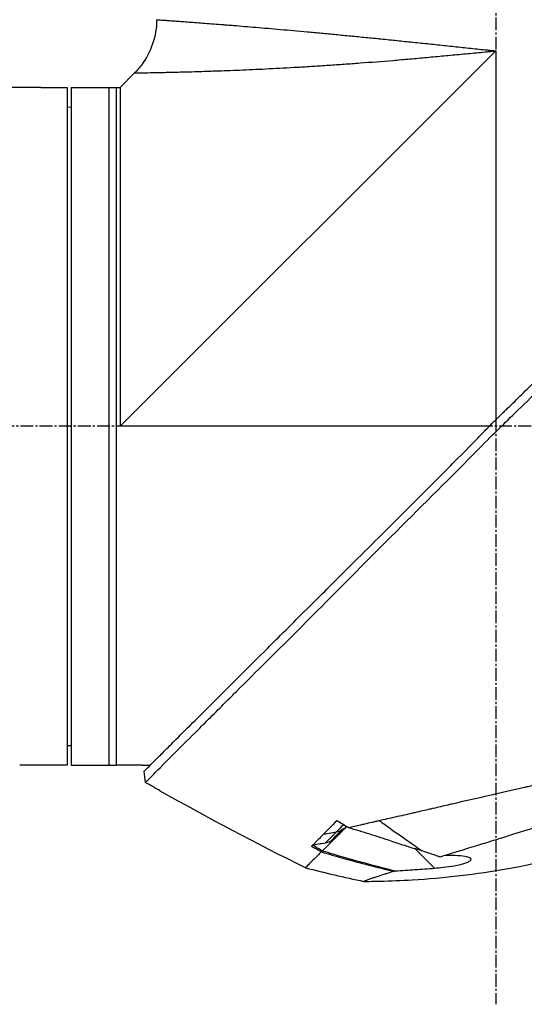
# Model space of a CAD drawing. Header units: millimetres. Extents: x 0 to 5219, y 0 to 2970.
# Tile 67 of 229: x 367 to 434, y 2044 to 2175. Entities that reach past the tile are written whole.
import ezdxf

# ---------------------------------------------------------------- set-up
doc = ezdxf.new("R2010")
doc.units = ezdxf.units.MM
doc.header["$LTSCALE"] = 0.2
doc.linetypes.add('CENTER2', pattern=[1.125, 0.75, -0.125, 0.125, -0.125])
doc.layers.add('02_Center Line', color=1, linetype='CENTER2')

# ---------------------------------------------------------------- blocks, each defined once
blk = doc.blocks.new('Blk$A2R2-4W24V')
for p, q in [((-116.25, 1433.48), (-116.25, 1433.48)), ((-156.25, 1429.7), (-156.25, 1380.73)), ((-106.4, 1379.85), (-156.25, 1429.7)), ((-106.4, 1424.85), (-108.32, 1426.77)), ((-99.9, 1424.85), (-106.4, 1424.85)), ((-105.9, 1424.85), (-105.9, 1334.85)), ((-104.9, 1424.85), (-104.9, 1334.85)), ((-99.9, 1424.85), (-99.9, 1334.85)), ((-99.4, 1424.85), (-99.4, 1334.85)), ((-96.4, 1424.85), (-99.4, 1424.85)), ((-95.9, 1424.85), (-84.98, 1424.85)), ((-99.4, 1422.24), (-99.9, 1422.25)), ((-155.37, 1379.85), (-106.4, 1379.85)), ((-99.4, 1337.46), (-99.9, 1337.45)), ((-109.4, 1334.85), (-110.4, 1334.85)), ((-108.9, 1334.85), (-105.9, 1334.85)), ((-99.9, 1334.85), (-105.9, 1334.85)), ((-99.4, 1334.85), (-96.4, 1334.85)), ((-95.9, 1334.85), (-93.09, 1334.85)), ((-109.56, 1334.01), (-109.56, 1334.01)), ((-155.92, 1330.95), (-155.93, 1330.95)), ((-151.36, 1329.9), (-151.36, 1329.9)), ((-133.37, 1325.68), (-135.1, 1326)), ((-134.98, 1325.22), (-134.98, 1325.22)), ((-134.76, 1325), (-133.25, 1323.49)), ((-133.88, 1324.77), (-133.88, 1324.77)), ((-145.51, 1323.78), (-148.11, 1321.18)), ((-133.15, 1323.39), (-133.15, 1323.39))]:
    blk.add_line(p, q)
for centre, major_axis, ratio, start_param, end_param in [((-304.98, 1672.68), (-370.15, -133.4), 0.996605, 1.739605, 1.745413), ((-168.2, 1413.55), (-175.69, -92.5), 0.499327, 1.51993, 1.629791), ((-97.34, 1357.37), (-100.29, -70.55), 0.00513, 5.157056, 5.172107), ((-1566.99, 3730.47), (2724.79, -633.85), 0.999787, 5.477557, 5.478207), ((-143.07, 1325.88), (-6.87, -4.86), 0.000021, 5.078449, 5.228203), ((-159.24, 1350.41), (28.2, -29.05), 0.006602, 5.89112, 5.905046), ((-560.84, 2107.32), (-783.25, -429.06), 1, 1.569107, 1.570796)]:
    blk.add_ellipse(centre, major_axis=major_axis, ratio=ratio, start_param=start_param, end_param=end_param)
for points, knots in [([(-111.25, 1433.84), (-111.25, 1433.84), (-111.25, 1433.84), (-111.26, 1433.84), (-111.27, 1433.84), (-111.29, 1433.84), (-111.3, 1433.84), (-111.34, 1433.84), (-111.4, 1433.83), (-111.47, 1433.83), (-111.54, 1433.82), (-111.63, 1433.82), (-111.74, 1433.81), (-111.84, 1433.8), (-111.97, 1433.79), (-112.11, 1433.78), (-112.26, 1433.77), (-112.42, 1433.76), (-112.59, 1433.75), (-112.77, 1433.74), (-112.97, 1433.72), (-113.19, 1433.71), (-113.29, 1433.7), (-113.4, 1433.69), (-113.52, 1433.68), (-113.52, 1433.68), (-113.52, 1433.68), (-113.52, 1433.68), (-113.64, 1433.67), (-113.76, 1433.67), (-113.88, 1433.66), (-113.88, 1433.66), (-113.88, 1433.66), (-113.88, 1433.66), (-114.13, 1433.64), (-114.4, 1433.62), (-114.68, 1433.6), (-114.68, 1433.6), (-114.68, 1433.6), (-114.69, 1433.6), (-114.97, 1433.58), (-115.26, 1433.56), (-115.58, 1433.53), (-115.58, 1433.53), (-115.58, 1433.53), (-115.58, 1433.53), (-115.89, 1433.51), (-116.22, 1433.49), (-116.56, 1433.46), (-116.57, 1433.46), (-116.57, 1433.46), (-116.57, 1433.46), (-116.92, 1433.43), (-117.27, 1433.41), (-117.65, 1433.38), (-117.65, 1433.38), (-117.65, 1433.38), (-117.66, 1433.38), (-118.03, 1433.35), (-118.42, 1433.32), (-118.83, 1433.29), (-118.83, 1433.29), (-118.83, 1433.29), (-118.84, 1433.29), (-119.24, 1433.26), (-119.66, 1433.22), (-120.1, 1433.19), (-120.1, 1433.19), (-120.11, 1433.19), (-120.11, 1433.19), (-120.33, 1433.17), (-120.55, 1433.15), (-120.77, 1433.13), (-121, 1433.12), (-121.23, 1433.1), (-121.47, 1433.08), (-121.47, 1433.08), (-121.47, 1433.08), (-121.48, 1433.08), (-121.94, 1433.04), (-122.42, 1433), (-122.91, 1432.96), (-122.92, 1432.96), (-122.92, 1432.96), (-122.93, 1432.96), (-123.42, 1432.92), (-123.92, 1432.88), (-124.43, 1432.83), (-124.44, 1432.83), (-124.44, 1432.83), (-124.45, 1432.83), (-125.48, 1432.75), (-126.56, 1432.65), (-127.69, 1432.55), (-127.69, 1432.55), (-127.7, 1432.55), (-127.7, 1432.55), (-128.83, 1432.45), (-130.01, 1432.35), (-131.23, 1432.24), (-131.24, 1432.24), (-131.24, 1432.23), (-131.25, 1432.23), (-131.86, 1432.18), (-132.48, 1432.12), (-133.11, 1432.06), (-133.11, 1432.06), (-133.12, 1432.06), (-133.12, 1432.06), (-133.75, 1432), (-134.39, 1431.94), (-135.03, 1431.88), (-135.04, 1431.88), (-135.04, 1431.88), (-135.05, 1431.88), (-135.69, 1431.82), (-136.34, 1431.75), (-136.99, 1431.69), (-137, 1431.69), (-137.01, 1431.69), (-137.01, 1431.69), (-137.67, 1431.62), (-138.33, 1431.56), (-139, 1431.49), (-139.01, 1431.49), (-139.01, 1431.49), (-139.02, 1431.49), (-139.69, 1431.43), (-140.36, 1431.36), (-141.05, 1431.29), (-141.05, 1431.29), (-141.06, 1431.29), (-141.06, 1431.29), (-141.74, 1431.22), (-142.44, 1431.15), (-143.13, 1431.08), (-143.14, 1431.08), (-143.14, 1431.08), (-143.15, 1431.08), (-143.84, 1431), (-144.55, 1430.93), (-145.26, 1430.86), (-145.26, 1430.86), (-145.27, 1430.86), (-145.27, 1430.86), (-145.99, 1430.78), (-146.71, 1430.71), (-147.44, 1430.63), (-148.16, 1430.56), (-148.89, 1430.48), (-149.62, 1430.4), (-150.35, 1430.33), (-151.09, 1430.25), (-151.82, 1430.17), (-152.19, 1430.13), (-152.56, 1430.09), (-152.93, 1430.05), (-153.3, 1430.01), (-153.66, 1429.97), (-154.03, 1429.93), (-154.4, 1429.9), (-154.77, 1429.86), (-155.14, 1429.82), (-155.33, 1429.8), (-155.51, 1429.78), (-155.7, 1429.76), (-155.88, 1429.74), (-156.07, 1429.72), (-156.25, 1429.7)], [0.07060728, 0.07060728, 0.07060728, 0.07060728, 0.07170361, 0.07170361, 0.07170361, 0.07280828, 0.07280828, 0.07280828, 0.07501635, 0.07501635, 0.07501635, 0.07721945, 0.07721945, 0.07721945, 0.07943249, 0.07943249, 0.07943249, 0.08163213, 0.08163213, 0.08163213, 0.08384862, 0.08384862, 0.08384862, 0.08494202, 0.08494202, 0.08494202, 0.08495266, 0.08495266, 0.08495266, 0.08604529, 0.08604529, 0.08604529, 0.08605669, 0.08605669, 0.08605669, 0.08825193, 0.08825193, 0.08825193, 0.08826476, 0.08826476, 0.08826476, 0.09045866, 0.09045866, 0.09045866, 0.09047283, 0.09047283, 0.09047283, 0.09266548, 0.09266548, 0.09266548, 0.0926809, 0.0926809, 0.0926809, 0.09487241, 0.09487241, 0.09487241, 0.09488896, 0.09488896, 0.09488896, 0.09707944, 0.09707944, 0.09707944, 0.09709703, 0.09709703, 0.09709703, 0.0992866, 0.0992866, 0.0992866, 0.0993051, 0.0993051, 0.0993051, 0.10038972, 0.10038972, 0.10038972, 0.10149384, 0.10149384, 0.10149384, 0.10151317, 0.10151317, 0.10151317, 0.10370128, 0.10370128, 0.10370128, 0.10372124, 0.10372124, 0.10372124, 0.10590889, 0.10590889, 0.10590889, 0.10592931, 0.10592931, 0.10592931, 0.11032469, 0.11032469, 0.11032469, 0.11034544, 0.11034544, 0.11034544, 0.11474132, 0.11474132, 0.11474132, 0.11476158, 0.11476158, 0.11476158, 0.11694994, 0.11694994, 0.11694994, 0.11696965, 0.11696965, 0.11696965, 0.11915879, 0.11915879, 0.11915879, 0.11917771, 0.11917771, 0.11917771, 0.12136786, 0.12136786, 0.12136786, 0.12138578, 0.12138578, 0.12138578, 0.12357717, 0.12357717, 0.12357717, 0.12359385, 0.12359385, 0.12359385, 0.12578671, 0.12578671, 0.12578671, 0.12580192, 0.12580192, 0.12580192, 0.12799646, 0.12799646, 0.12799646, 0.12800999, 0.12800999, 0.12800999, 0.13020641, 0.13020641, 0.13020641, 0.13021805, 0.13021805, 0.13021805, 0.13242612, 0.13242612, 0.13242612, 0.13463419, 0.13463419, 0.13463419, 0.13684226, 0.13684226, 0.13684226, 0.13794629, 0.13794629, 0.13794629, 0.13905033, 0.13905033, 0.13905033, 0.14015436, 0.14015436, 0.14015436, 0.14070638, 0.14070638, 0.14070638, 0.1412584, 0.1412584, 0.1412584, 0.1412584]), ([(-111.25, 1433.84), (-111.25, 1432.76), (-111.07, 1431.67), (-110.38, 1429.64), (-109.88, 1428.67), (-108.96, 1427.45), (-108.65, 1427.1), (-108.32, 1426.77)], [0, 0, 0, 0, 0.3242583, 0.3242583, 0.6426929, 0.6426929, 0.7824853, 0.7824853, 0.7824853, 0.7824853]), ([(-108.32, 1426.77), (-108.32, 1426.77), (-108.32, 1426.77), (-108.36, 1426.77), (-108.54, 1426.77), (-108.84, 1426.78), (-109.38, 1426.79), (-110.06, 1426.8), (-110.79, 1426.82), (-111.19, 1426.82), (-111.61, 1426.83), (-112.21, 1426.85), (-113.03, 1426.87), (-114.11, 1426.89), (-115.29, 1426.92), (-116.57, 1426.96), (-117.72, 1427), (-118.69, 1427.03), (-119.7, 1427.06), (-121.02, 1427.11), (-123.21, 1427.2), (-126.14, 1427.33), (-129, 1427.49), (-130.98, 1427.6), (-132.33, 1427.69), (-134.05, 1427.8), (-136.14, 1427.94), (-138.97, 1428.15), (-141.87, 1428.38), (-144.84, 1428.63), (-147.1, 1428.84), (-149.37, 1429.05), (-151.66, 1429.26), (-153.57, 1429.44), (-154.91, 1429.57), (-155.68, 1429.64), (-156.06, 1429.68), (-156.25, 1429.7)], [0.07327246, 0.07327246, 0.07327246, 0.07327246, 0.0732784, 0.0755701, 0.07786179, 0.08015349, 0.08244518, 0.08702857, 0.08817442, 0.08932027, 0.09046611, 0.09161196, 0.09390366, 0.09619535, 0.09848705, 0.10077874, 0.10307044, 0.10421629, 0.10536213, 0.10765383, 0.10994553, 0.11452892, 0.11911231, 0.12025815, 0.121404, 0.1236957, 0.12598739, 0.12827909, 0.13286248, 0.13515417, 0.13744587, 0.13973756, 0.14202926, 0.14432096, 0.1454668, 0.14603973, 0.14661265, 0.14661265, 0.14661265, 0.14661265]), ([(-156.88, 1381.35), (-156.9, 1381.37), (-156.99, 1381.46), (-157.19, 1381.65), (-157.27, 1381.72), (-157.5, 1381.95), (-157.66, 1382.1), (-158.13, 1382.56), (-158.44, 1382.86), (-159.38, 1383.78), (-160, 1384.39), (-161.87, 1386.23), (-163.11, 1387.47), (-166.84, 1391.19), (-169.32, 1393.69), (-177.55, 1401.96), (-182.43, 1406.84), (-190.16, 1414.58), (-193.62, 1418.04), (-196.85, 1421.29), (-197.32, 1421.77), (-199.31, 1423.77), (-200.51, 1424.96), (-201.53, 1425.99), (-201.74, 1426.2), (-201.96, 1426.41), (-202.01, 1426.47), (-202.06, 1426.51), (-202.07, 1426.53), (-202.08, 1426.54), (-202.08, 1426.54), (-202.09, 1426.54), (-202.09, 1426.54), (-202.09, 1426.54)], [0.0003975, 0.0003975, 0.0003975, 0.0003975, 0.0037334, 0.0037334, 0.0059736, 0.0059736, 0.0104554, 0.0104554, 0.0194241, 0.0194241, 0.0373842, 0.0373842, 0.0734232, 0.0734232, 0.1463793, 0.1463793, 0.3201527, 0.3201527, 0.4871586, 0.4871586, 0.516686, 0.516686, 0.6197489, 0.6197489, 0.6590143, 0.6590143, 0.678683, 0.678683, 0.6884419, 0.6884419, 0.6932923, 0.6932923, 0.6950052, 0.6950052, 0.6950052, 0.6950052]), ([(-109.74, 1332.56), (-109.74, 1332.57), (-109.89, 1332.68), (-111.54, 1334.34), (-112.56, 1335.39), (-114.71, 1337.54), (-115.7, 1338.51), (-117.36, 1340.16), (-117.99, 1340.8), (-119.29, 1342.1), (-119.96, 1342.77), (-121.04, 1343.85), (-121.41, 1344.22), (-124.55, 1347.37), (-127.25, 1350.02), (-131.42, 1354.18), (-134.44, 1357.25), (-141.9, 1364.75), (-145.54, 1368.37), (-152.43, 1375.26), (-154.85, 1377.75), (-157.73, 1380.58), (-159.67, 1382.43), (-164.1, 1386.87), (-165.95, 1388.75), (-172.37, 1395.25), (-175.92, 1398.76), (-179.74, 1402.58), (-181.07, 1403.91), (-184.83, 1407.67), (-187.2, 1410.04), (-193.84, 1416.68), (-197, 1419.85), (-199.79, 1422.62), (-200.39, 1423.21), (-201.68, 1424.49), (-202.3, 1425.1), (-203.13, 1425.94), (-203.35, 1426.17), (-203.35, 1426.17)], [0.007059, 0.007059, 0.007059, 0.007059, 0.615438, 0.615438, 1.069569, 1.069569, 1.371276, 1.371276, 1.544721, 1.544721, 1.716113, 1.716113, 1.805171, 1.805171, 2.453917, 2.453917, 3.119268, 3.119268, 3.710855, 3.710855, 4.236876, 4.236876, 4.642605, 4.642605, 4.934699, 4.934699, 5.667174, 5.667174, 6.066186, 6.066186, 6.818123, 6.818123, 8.314738, 8.314738, 8.772171, 8.772171, 9.455351, 9.455351, 10.137965, 10.137965, 10.137965, 10.137965]), ([(-106.4, 1424.85), (-106.4, 1424.85), (-106.4, 1424.78), (-106.4, 1424.5), (-106.4, 1424.28), (-106.4, 1423.72), (-106.4, 1423.37), (-106.4, 1422.52), (-106.4, 1422.04), (-106.4, 1420.93), (-106.4, 1420.31), (-106.4, 1418.94), (-106.4, 1418.2), (-106.4, 1416.59), (-106.4, 1415.72), (-106.4, 1413.88), (-106.4, 1412.91), (-106.4, 1410.85), (-106.4, 1409.78), (-106.4, 1407.66), (-106.4, 1406.62), (-106.4, 1403.69), (-106.4, 1401.72), (-106.4, 1398.91), (-106.4, 1398.14), (-106.4, 1395.97), (-106.4, 1394.57), (-106.4, 1391), (-106.4, 1388.81), (-106.4, 1384.38), (-106.4, 1382.15), (-106.4, 1379.89), (-106.4, 1379.87), (-106.4, 1379.85)], [7.065101, 7.065101, 7.065101, 7.065101, 7.503081, 7.503081, 7.941245, 7.941245, 8.379363, 8.379363, 8.81754, 8.81754, 9.255686, 9.255686, 9.693876, 9.693876, 10.132032, 10.132032, 10.570233, 10.570233, 11.008387, 11.008387, 11.398553, 11.398553, 12.081509, 12.081509, 12.337551, 12.337551, 12.785597, 12.785597, 13.457918, 13.457918, 14.130202, 14.130202, 14.135687, 14.135687, 14.135687, 14.135687]), ([(-95.9, 1424.85), (-95.9, 1424.85), (-95.91, 1424.85), (-95.96, 1424.85), (-96, 1424.85), (-96.09, 1424.85), (-96.15, 1424.85), (-96.27, 1424.85), (-96.34, 1424.85), (-96.4, 1424.85)], [0.075338, 0.075338, 0.075338, 0.075338, 0.09417251, 0.09417251, 0.11300701, 0.11300701, 0.13184151, 0.13184151, 0.15067601, 0.15067601, 0.15067601, 0.15067601]), ([(-154.76, 1379.22), (-154.94, 1379.41), (-155.13, 1379.61), (-155.42, 1379.9), (-155.52, 1380), (-155.69, 1380.17), (-155.75, 1380.24), (-155.88, 1380.36), (-155.94, 1380.43), (-156.08, 1380.56), (-156.16, 1380.64), (-156.33, 1380.81), (-156.42, 1380.9), (-156.63, 1381.11), (-156.76, 1381.23), (-156.88, 1381.35)], [0.0002958, 0.0002958, 0.0002958, 0.0002958, 0.0803707, 0.0803707, 0.1241416, 0.1241416, 0.1519625, 0.1519625, 0.1775479, 0.1775479, 0.210957, 0.210957, 0.2493552, 0.2493552, 0.3001905, 0.3001905, 0.3001905, 0.3001905]), ([(-109.56, 1334.01), (-109.56, 1334.02), (-109.57, 1334.03), (-109.73, 1334.19), (-110.25, 1334.71), (-111.45, 1335.9), (-111.83, 1336.28), (-112.74, 1337.19), (-113.27, 1337.72), (-114.61, 1339.05), (-115.46, 1339.9), (-118.99, 1343.41), (-122.14, 1346.57), (-126.15, 1350.56), (-126.75, 1351.17), (-129.18, 1353.59), (-131.07, 1355.47), (-134.46, 1358.85), (-135.94, 1360.34), (-139.92, 1364.3), (-142.46, 1366.81), (-146.05, 1370.41), (-147.12, 1371.47), (-148.96, 1373.32), (-149.74, 1374.11), (-151.47, 1375.86), (-152.42, 1376.82), (-153.83, 1378.27), (-154.29, 1378.74), (-154.76, 1379.22)], [-8.584088, -8.584088, -8.584088, -8.584088, -8.41957, -8.41957, -7.405825, -7.405825, -7.009362, -7.009362, -6.570806, -6.570806, -5.993954, -5.993954, -4.313633, -4.313633, -4.020302, -4.020302, -3.14591, -3.14591, -2.482877, -2.482877, -1.393563, -1.393563, -0.939479, -0.939479, -0.605419, -0.605419, -0.199748, -0.199748, -0.000287, -0.000287, -0.000287, -0.000287]), ([(-203.71, 1341.89), (-203.71, 1341.89), (-203.68, 1341.89), (-203.61, 1341.87), (-203.55, 1341.86), (-203.45, 1341.84), (-203.32, 1341.81), (-203.29, 1341.8), (-203.26, 1341.79), (-203.23, 1341.79), (-202.98, 1341.73), (-202.64, 1341.65), (-202.25, 1341.56), (-202.15, 1341.54), (-202.04, 1341.51), (-201.93, 1341.49), (-201.54, 1341.4), (-201.1, 1341.3), (-200.59, 1341.18), (-199.94, 1341.03), (-199.2, 1340.86), (-198.37, 1340.67), (-198.01, 1340.59), (-197.62, 1340.5), (-197.22, 1340.41), (-196.71, 1340.29), (-196.18, 1340.17), (-195.63, 1340.04), (-194.62, 1339.81), (-193.53, 1339.56), (-192.4, 1339.3), (-191.64, 1339.13), (-190.86, 1338.95), (-190.06, 1338.77), (-189.61, 1338.66), (-189.17, 1338.56), (-188.71, 1338.46), (-187.38, 1338.15), (-186.02, 1337.84), (-184.64, 1337.52), (-183.42, 1337.25), (-182.19, 1336.96), (-180.96, 1336.68), (-179.24, 1336.29), (-177.55, 1335.9), (-175.92, 1335.52), (-175.79, 1335.5), (-175.66, 1335.47), (-175.53, 1335.44), (-175.13, 1335.34), (-174.72, 1335.25), (-174.32, 1335.16), (-173.91, 1335.07), (-173.51, 1334.97), (-173.1, 1334.88), (-172.69, 1334.79), (-172.28, 1334.69), (-171.87, 1334.6), (-171.48, 1334.51), (-171.08, 1334.42), (-170.68, 1334.33), (-170.67, 1334.32), (-170.65, 1334.32), (-170.64, 1334.32), (-168.92, 1333.92), (-167.24, 1333.54), (-165.61, 1333.17), (-163.85, 1332.76), (-162.15, 1332.37), (-160.52, 1332), (-160.37, 1331.96), (-160.22, 1331.93), (-160.07, 1331.9), (-158.49, 1331.53), (-156.94, 1331.18), (-155.44, 1330.84), (-153.7, 1330.44), (-152.02, 1330.06), (-150.41, 1329.69), (-150.24, 1329.65), (-150.07, 1329.61), (-149.9, 1329.57), (-149.25, 1329.42), (-148.59, 1329.26), (-147.94, 1329.11), (-147.79, 1329.08), (-147.65, 1329.05), (-147.51, 1329.01), (-146.9, 1328.87), (-146.25, 1328.72), (-145.5, 1328.55), (-145.4, 1328.53), (-145.29, 1328.5), (-145.19, 1328.48), (-144.44, 1328.31), (-143.66, 1328.13), (-142.91, 1327.96), (-142.18, 1327.8), (-141.48, 1327.64), (-140.8, 1327.48)], [0, 0, 0, 0, 0.0293646, 0.0293646, 0.0293646, 0.0566154, 0.0566154, 0.0566154, 0.0625, 0.0625, 0.0625, 0.1118856, 0.1118856, 0.1118856, 0.125, 0.125, 0.125, 0.1687706, 0.1687706, 0.1687706, 0.2250488, 0.2250488, 0.2250488, 0.25, 0.25, 0.25, 0.2807426, 0.2807426, 0.2807426, 0.3373462, 0.3373462, 0.3373462, 0.375, 0.375, 0.375, 0.394127, 0.394127, 0.394127, 0.4504604, 0.4504604, 0.4504604, 0.5, 0.5, 0.5, 0.5625, 0.5625, 0.5625, 0.5671142, 0.5671142, 0.5671142, 0.581501, 0.581501, 0.581501, 0.5960263, 0.5960263, 0.5960263, 0.6106942, 0.6106942, 0.6106942, 0.625, 0.625, 0.625, 0.6254725, 0.6254725, 0.6254725, 0.6826656, 0.6826656, 0.6826656, 0.7442648, 0.7442648, 0.7442648, 0.75, 0.75, 0.75, 0.8049855, 0.8049855, 0.8049855, 0.8682916, 0.8682916, 0.8682916, 0.875, 0.875, 0.875, 0.9005062, 0.9005062, 0.9005062, 0.90625, 0.90625, 0.90625, 0.9336735, 0.9336735, 0.9336735, 0.9375, 0.9375, 0.9375, 0.9693103, 0.9693103, 0.9693103, 1, 1, 1, 1]), ([(-200.47, 1338.75), (-200.47, 1338.75), (-200.47, 1338.75), (-200.38, 1338.72), (-200.33, 1338.71), (-200.27, 1338.7), (-200.21, 1338.68), (-200.18, 1338.67), (-200.15, 1338.66), (-200.12, 1338.66), (-199.96, 1338.62), (-199.74, 1338.56), (-199.46, 1338.48), (-199.35, 1338.45), (-199.23, 1338.41), (-199.1, 1338.38), (-198.84, 1338.3), (-198.55, 1338.22), (-198.22, 1338.12), (-197.79, 1337.99), (-197.29, 1337.84), (-196.74, 1337.68), (-196.67, 1337.65), (-196.6, 1337.63), (-196.52, 1337.61), (-195.66, 1337.34), (-195, 1337.14), (-194.73, 1337.06), (-194.7, 1337.05), (-194.59, 1337.02), (-194.39, 1336.95), (-194.03, 1336.84), (-193.38, 1336.64), (-192.32, 1336.31), (-192.17, 1336.26), (-192.01, 1336.22), (-191.86, 1336.17), (-190.96, 1335.88), (-189.99, 1335.58), (-188.97, 1335.26), (-188.19, 1335.01), (-187.37, 1334.75), (-186.52, 1334.49), (-186.26, 1334.4), (-186.01, 1334.33), (-185.77, 1334.25), (-184.15, 1333.74), (-182.96, 1333.36), (-182.32, 1333.15), (-182.23, 1333.12), (-182.15, 1333.1), (-182.08, 1333.08), (-181.6, 1332.92), (-180.48, 1332.57), (-178.65, 1331.98), (-178.24, 1331.85), (-177.79, 1331.71), (-177.3, 1331.55), (-176.41, 1331.27), (-175.59, 1331), (-174.84, 1330.77), (-173.86, 1330.45), (-173.01, 1330.18), (-172.3, 1329.95), (-171.82, 1329.79), (-171.37, 1329.65), (-170.96, 1329.52), (-170.52, 1329.38), (-170.13, 1329.25), (-169.77, 1329.14), (-169.51, 1329.06), (-169.25, 1328.97), (-168.99, 1328.89), (-168.57, 1328.76), (-168.16, 1328.63), (-167.74, 1328.5), (-167.57, 1328.45), (-167.39, 1328.39), (-167.22, 1328.34), (-166.59, 1328.14), (-165.94, 1327.94), (-165.29, 1327.74), (-164.5, 1327.49), (-163.69, 1327.25), (-162.88, 1327), (-162.65, 1326.92), (-162.42, 1326.85), (-162.19, 1326.78), (-161.63, 1326.61), (-161.07, 1326.44), (-160.51, 1326.26), (-159.73, 1326.02), (-158.95, 1325.78), (-158.19, 1325.55), (-157.92, 1325.46), (-157.65, 1325.38), (-157.38, 1325.3), (-156.86, 1325.14), (-156.38, 1324.99), (-155.95, 1324.86), (-155.04, 1324.57), (-154.33, 1324.35), (-153.8, 1324.19), (-153.4, 1324.07), (-153.1, 1323.98), (-152.9, 1323.91), (-152.51, 1323.79), (-152.12, 1323.67), (-151.74, 1323.55), (-151.43, 1323.46), (-151.12, 1323.36), (-150.81, 1323.27), (-150.32, 1323.12), (-150, 1323.02), (-149.81, 1322.96), (-149.81, 1322.96), (-149.8, 1322.95), (-149.79, 1322.95), (-149.47, 1322.85), (-149.15, 1322.76), (-148.84, 1322.66)], [-1, -1, -1, -1, -0.967857, -0.967857, -0.967857, -0.948942, -0.948942, -0.948942, -0.935714, -0.935714, -0.935714, -0.889625, -0.889625, -0.889625, -0.871429, -0.871429, -0.871429, -0.83445, -0.83445, -0.83445, -0.785714, -0.785714, -0.785714, -0.781613, -0.781613, -0.781613, -0.732143, -0.732143, -0.732143, -0.713138, -0.713138, -0.713138, -0.678571, -0.678571, -0.678571, -0.668891, -0.668891, -0.668891, -0.613661, -0.613661, -0.613661, -0.571429, -0.571429, -0.571429, -0.563197, -0.563197, -0.563197, -0.507759, -0.507759, -0.507759, -0.5, -0.5, -0.5, -0.441747, -0.441747, -0.441747, -0.428571, -0.428571, -0.428571, -0.397698, -0.397698, -0.397698, -0.357143, -0.357143, -0.357143, -0.339649, -0.339649, -0.339649, -0.321429, -0.321429, -0.321429, -0.310561, -0.310561, -0.310561, -0.292949, -0.292949, -0.292949, -0.285714, -0.285714, -0.285714, -0.258021, -0.258021, -0.258021, -0.223914, -0.223914, -0.223914, -0.214286, -0.214286, -0.214286, -0.189719, -0.189719, -0.189719, -0.155218, -0.155218, -0.155218, -0.142857, -0.142857, -0.142857, -0.12766, -0.12766, -0.12766, -0.095508, -0.095508, -0.095508, -0.071429, -0.071429, -0.071429, -0.051836, -0.051836, -0.051836, -0.035714, -0.035714, -0.035714, -0.017857, -0.017857, -0.017857, -0.017513, -0.017513, -0.017513, 0, 0, 0, 0]), ([(-109.4, 1334.85), (-109.4, 1334.85), (-109.39, 1334.85), (-109.34, 1334.85), (-109.3, 1334.85), (-109.21, 1334.85), (-109.15, 1334.85), (-109.03, 1334.85), (-108.96, 1334.85), (-108.9, 1334.85)], [0.075338, 0.075338, 0.075338, 0.075338, 0.09417251, 0.09417251, 0.11300701, 0.11300701, 0.13184151, 0.13184151, 0.15067601, 0.15067601, 0.15067601, 0.15067601]), ([(-96.4, 1334.85), (-96.34, 1334.85), (-96.27, 1334.85), (-96.15, 1334.85), (-96.09, 1334.85), (-96, 1334.85), (-95.96, 1334.85), (-95.91, 1334.85), (-95.9, 1334.85), (-95.9, 1334.85)], [-0.15067601, -0.15067601, -0.15067601, -0.15067601, -0.13184151, -0.13184151, -0.11300701, -0.11300701, -0.09417251, -0.09417251, -0.075338, -0.075338, -0.075338, -0.075338]), ([(-138.75, 1319.43), (-138.75, 1319.43), (-138.75, 1319.43), (-138.75, 1319.43), (-138.75, 1319.43), (-138.76, 1319.43), (-138.76, 1319.43), (-138.77, 1319.43), (-138.77, 1319.43), (-138.8, 1319.43), (-138.81, 1319.43), (-138.88, 1319.43), (-138.94, 1319.43), (-139.15, 1319.43), (-139.3, 1319.43), (-139.94, 1319.44), (-140.41, 1319.45), (-142.31, 1319.49), (-143.73, 1319.55), (-149.41, 1319.88), (-153.67, 1320.38), (-164.74, 1322.38), (-171.52, 1324.35), (-177.95, 1327.04)], [0, 0, 0, 0, 0.000147, 0.000147, 0.000594, 0.000594, 0.001179, 0.001179, 0.002934, 0.002934, 0.0082, 0.0082, 0.023997, 0.023997, 0.071389, 0.071389, 0.213567, 0.213567, 0.640161, 0.640161, 1.921872, 1.921872, 4.014331, 4.014331, 4.014331, 4.014331]), ([(-140.8, 1327.48), (-140.78, 1327.48), (-140.73, 1327.47), (-140.64, 1327.44), (-140.59, 1327.43), (-140.47, 1327.4), (-140.38, 1327.39), (-140.13, 1327.33), (-139.97, 1327.29), (-139.47, 1327.18), (-139.15, 1327.1), (-138.65, 1326.99), (-138.47, 1326.95), (-138.02, 1326.84), (-137.76, 1326.78), (-137.23, 1326.66), (-136.97, 1326.6), (-136.72, 1326.54)], [0.0000014, 0.0000014, 0.0000014, 0.0000014, 0.0098251, 0.0098251, 0.017126, 0.017126, 0.0317085, 0.0317085, 0.0608135, 0.0608135, 0.1188975, 0.1188975, 0.1517103, 0.1517103, 0.2002367, 0.2002367, 0.248284, 0.248284, 0.248284, 0.248284]), ([(-135.15, 1327.48), (-134.82, 1327.14), (-134.5, 1326.81), (-133.91, 1326.22), (-133.63, 1325.94), (-133.37, 1325.68)], [0.000001, 0.000001, 0.000001, 0.000001, 0.2409557, 0.2409557, 0.4659452, 0.4659452, 0.4659452, 0.4659452]), ([(-142.33, 1324.8), (-141.48, 1325.07), (-140.52, 1325.38), (-138.61, 1325.98), (-137.68, 1326.26), (-136.72, 1326.54)], [-0.6290462, -0.6290462, -0.6290462, -0.6290462, -0.3030235, -0.3030235, -0.000001, -0.000001, -0.000001, -0.000001]), ([(-136.24, 1326.51), (-136.26, 1326.53), (-136.29, 1326.55), (-136.31, 1326.57), (-136.36, 1326.61), (-136.41, 1326.65), (-136.46, 1326.7)], [0, 0, 0, 0, 0.2942521, 0.2942521, 0.2942521, 0.9934241, 0.9934241, 0.9934241, 0.9934241]), ([(-133.37, 1325.68), (-133.36, 1325.67), (-133.34, 1325.65), (-133.31, 1325.61), (-133.29, 1325.59), (-133.24, 1325.54), (-133.21, 1325.51), (-133.11, 1325.41), (-133.05, 1325.35), (-132.86, 1325.15), (-132.73, 1325.03), (-132.49, 1324.78), (-132.38, 1324.67), (-132.21, 1324.5), (-132.15, 1324.44), (-132.07, 1324.36), (-132.04, 1324.33), (-132, 1324.29), (-131.99, 1324.27), (-131.96, 1324.24), (-131.94, 1324.23), (-131.93, 1324.22)], [0.0000105, 0.0000105, 0.0000105, 0.0000105, 0.0113252, 0.0113252, 0.0208026, 0.0208026, 0.0397874, 0.0397874, 0.077882, 0.077882, 0.1546154, 0.1546154, 0.230546, 0.230546, 0.2688391, 0.2688391, 0.2880734, 0.2880734, 0.2977133, 0.2977133, 0.309278, 0.309278, 0.309278, 0.309278]), ([(-142.33, 1324.8), (-142.87, 1324.62), (-143.39, 1324.45), (-144.45, 1324.11), (-144.98, 1323.94), (-145.51, 1323.78)], [-0.3335568, -0.3335568, -0.3335568, -0.3335568, -0.1665993, -0.1665993, -0.0000015, -0.0000015, -0.0000015, -0.0000015]), ([(-134.98, 1325.22), (-134.96, 1325.19), (-134.93, 1325.17), (-134.86, 1325.1), (-134.84, 1325.08), (-134.83, 1325.07)], [-0.00980477, -0.00980477, -0.00980477, -0.00980477, -0.005935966, -0.005935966, -0.000001, -0.000001, -0.000001, -0.000001]), ([(-134.83, 1325.07), (-134.82, 1325.05), (-134.81, 1325.04), (-134.78, 1325.02), (-134.77, 1325.01), (-134.76, 1325)], [-0.009107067, -0.009107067, -0.009107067, -0.009107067, -0.004553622, -0.004553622, -0.000000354, -0.000000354, -0.000000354, -0.000000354]), ([(-134.29, 1324.71), (-134.32, 1324.72), (-134.42, 1324.77), (-134.66, 1324.92), (-134.74, 1324.98), (-134.76, 1325)], [0.00000102, 0.00000102, 0.00000102, 0.00000102, 0.01023425, 0.01023425, 0.02028618, 0.02028618, 0.02028618, 0.02028618]), ([(-134.29, 1324.71), (-134.19, 1324.66), (-134.07, 1324.61), (-133.86, 1324.55), (-133.74, 1324.52), (-133.63, 1324.51)], [-0.06836103, -0.06836103, -0.06836103, -0.06836103, -0.03410163, -0.03410163, -0.00000017, -0.00000017, -0.00000017, -0.00000017]), ([(-133.63, 1324.51), (-133.34, 1324.46), (-133.03, 1324.41), (-132.41, 1324.3), (-132.15, 1324.26), (-131.93, 1324.22)], [-0.1238392, -0.1238392, -0.1238392, -0.1238392, -0.0656965, -0.0656965, 0, 0, 0, 0]), ([(-148.65, 1322.73), (-148.27, 1322.87), (-147.88, 1323.01), (-147.15, 1323.26), (-146.8, 1323.37), (-146.46, 1323.48)], [-0.2327954, -0.2327954, -0.2327954, -0.2327954, -0.1091652, -0.1091652, -0.0000023, -0.0000023, -0.0000023, -0.0000023]), ([(-146.46, 1323.48), (-146.3, 1323.54), (-146.14, 1323.59), (-145.83, 1323.69), (-145.67, 1323.73), (-145.51, 1323.78)], [0.00000973, 0.00000973, 0.00000973, 0.00000973, 0.04985193, 0.04985193, 0.09909559, 0.09909559, 0.09909559, 0.09909559]), ([(-133.25, 1323.49), (-134.16, 1323.22), (-135.06, 1322.95), (-136.28, 1322.6), (-136.59, 1322.51), (-137.31, 1322.31), (-137.72, 1322.19), (-139.72, 1321.64), (-141.32, 1321.23), (-142.92, 1320.83)], [0.000011, 0.000011, 0.000011, 0.000011, 0.283245, 0.283245, 0.37959, 0.37959, 0.507687, 0.507687, 1.002395, 1.002395, 1.002395, 1.002395]), ([(-133.1, 1323.34), (-134.07, 1323.05), (-135.02, 1322.78), (-135.96, 1322.52), (-135.96, 1322.52), (-138.29, 1321.87), (-140.53, 1321.29), (-142.71, 1320.76)], [0, 0, 0, 0, 0.298752, 0.298752, 0.299152, 0.299152, 1, 1, 1, 1]), ([(-133.25, 1323.49), (-133.21, 1323.52), (-132.81, 1323.73), (-132.37, 1323.98), (-132.15, 1324.1), (-131.93, 1324.22)], [-0.150805, -0.150805, -0.150805, -0.150805, -0.0754068, -0.0754068, 0, 0, 0, 0]), ([(-133.1, 1323.34), (-132.92, 1323.16), (-132.75, 1322.99), (-132.59, 1322.83), (-132.26, 1322.5), (-131.99, 1322.23), (-131.77, 1322.01), (-131.75, 1321.99), (-131.73, 1321.98), (-131.71, 1321.96), (-131.47, 1321.72), (-131.29, 1321.54), (-131.18, 1321.42), (-131.12, 1321.36), (-131.07, 1321.32), (-131.04, 1321.28), (-131.03, 1321.27), (-131.02, 1321.26), (-131.01, 1321.25), (-131, 1321.24), (-131, 1321.24), (-131, 1321.24)], [0, 0, 0, 0, 0.130121, 0.130121, 0.130121, 0.4, 0.4, 0.4, 0.42039, 0.42039, 0.42039, 0.69988, 0.69988, 0.69988, 0.847074, 0.847074, 0.847074, 0.922778, 0.922778, 0.922778, 1, 1, 1, 1]), ([(-148.11, 1321.18), (-148.5, 1321.22), (-148.88, 1321.25), (-149.76, 1321.36), (-150.26, 1321.43), (-151.01, 1321.57), (-151.29, 1321.62), (-151.77, 1321.74), (-151.97, 1321.8), (-152.33, 1321.91), (-152.49, 1321.98), (-152.78, 1322.12), (-152.88, 1322.19), (-152.99, 1322.35), (-152.97, 1322.43), (-152.79, 1322.57), (-152.61, 1322.64), (-152.07, 1322.76), (-151.68, 1322.81), (-150.73, 1322.87), (-150.16, 1322.88), (-149.55, 1322.88)], [-1.287776, -1.287776, -1.287776, -1.287776, -1.17213, -1.17213, -1.019695, -1.019695, -0.921183, -0.921183, -0.838385, -0.838385, -0.753104, -0.753104, -0.6452, -0.6452, -0.526866, -0.526866, -0.39063, -0.39063, -0.216277, -0.216277, -0.02032, -0.02032, -0.02032, -0.02032]), ([(-148.84, 1322.66), (-148.81, 1322.67), (-148.78, 1322.68), (-148.72, 1322.71), (-148.68, 1322.72), (-148.65, 1322.73)], [-0.02064642, -0.02064642, -0.02064642, -0.02064642, -0.01032333, -0.01032333, -0.000001, -0.000001, -0.000001, -0.000001]), ([(-142.92, 1320.83), (-143.79, 1320.88), (-144.65, 1320.93), (-146.38, 1321.05), (-147.26, 1321.11), (-148.11, 1321.18)], [0, 0, 0, 0, 0.2619947, 0.2619947, 0.5224569, 0.5224569, 0.5224569, 0.5224569]), ([(-142.71, 1320.76), (-142.74, 1320.77), (-142.77, 1320.78), (-142.85, 1320.81), (-142.88, 1320.82), (-142.92, 1320.83)], [0.0000016, 0.0000016, 0.0000016, 0.0000016, 0.0174157, 0.0174157, 0.03206713, 0.03206713, 0.03206713, 0.03206713]), ([(-142.71, 1320.76), (-142.39, 1320.66), (-142.09, 1320.56), (-141.81, 1320.47), (-141.66, 1320.42), (-141.52, 1320.38), (-141.39, 1320.33), (-140.98, 1320.2), (-140.69, 1320.11), (-140.48, 1320.03), (-140.26, 1319.96), (-140.12, 1319.91), (-140.04, 1319.89), (-139.85, 1319.82), (-139.67, 1319.76), (-139.52, 1319.71), (-139.34, 1319.64), (-139.19, 1319.59), (-139.07, 1319.55), (-139.02, 1319.53), (-138.98, 1319.51), (-138.94, 1319.5), (-138.85, 1319.47), (-138.83, 1319.46), (-138.83, 1319.46), (-138.77, 1319.44), (-138.75, 1319.43), (-138.75, 1319.43)], [-1, -1, -1, -1, -0.8785338, -0.8785338, -0.8785338, -0.8163265, -0.8163265, -0.8163265, -0.6958429, -0.6958429, -0.6958429, -0.5714286, -0.5714286, -0.5714286, -0.4413073, -0.4413073, -0.4413073, -0.2857143, -0.2857143, -0.2857143, -0.2483992, -0.2483992, -0.2483992, -0.1428571, -0.1428571, -0.1428571, 0, 0, 0, 0])]:
    blk.add_open_spline(points, degree=3, knots=knots)
for points in [[(-109.56, 1334.01), (-109.62, 1333.53), (-109.68, 1333.05), (-109.74, 1332.56)], [(-142.16, 1326.52), (-143.36, 1325.67), (-144.48, 1324.88), (-145.53, 1324.14)], [(-134.98, 1325.22), (-135.41, 1325.65), (-135.91, 1326.15), (-136.46, 1326.7)], [(-136.24, 1326.51), (-135.69, 1325.96), (-135.2, 1325.44), (-134.76, 1325)], [(-136.24, 1326.51), (-136.09, 1326.4), (-135.92, 1326.3), (-135.75, 1326.22)], [(-136.04, 1326.95), (-135.71, 1326.61), (-135.4, 1326.3), (-135.1, 1326)], [(-134.29, 1324.71), (-134.72, 1325.14), (-135.2, 1325.66), (-135.75, 1326.22)], [(-135.1, 1326), (-135.3, 1326.04), (-135.53, 1326.11), (-135.75, 1326.22)], [(-135.1, 1326), (-134.55, 1325.44), (-134.06, 1324.94), (-133.63, 1324.51)], [(-131.93, 1324.22), (-131.89, 1324.18), (-131.82, 1324.11), (-131.78, 1324.07)], [(-131, 1321.24), (-133.57, 1320.58), (-136.15, 1319.98), (-138.75, 1319.43)], [(-138.75, 1319.43), (-138.75, 1319.43), (-138.75, 1319.43), (-138.75, 1319.43)]]:
    blk.add_open_spline(points, degree=3)
at = {"layer": '02_Center Line', "ltscale": 11.288275}
for p, q in [((-156.25, 1561.12), (-156.25, 1303.11)), ((-226.96, 1379.85), (61.79, 1379.85))]:
    blk.add_line(p, q, dxfattribs=at)

msp = doc.modelspace()

# ---------------------------------------------------------------- block references
at = {"xscale": -1}
msp.add_blockref('Blk$A2R2-4W24V', (274.157, 740.896), dxfattribs=at)

doc.saveas('drawing.dxf')
